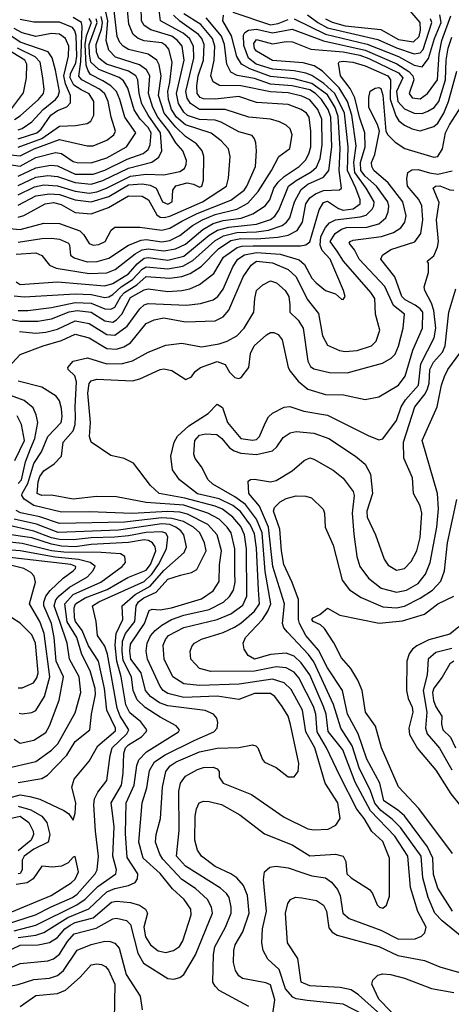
# Model space of a CAD drawing. Extents: x 501367 to 657802, y 482273 to 547541.
# Tile 127 of 256: x 542143 to 544333, y 519193 to 524190. Entities that reach past the tile are written whole.
import ezdxf

# ---------------------------------------------------------------- set-up
doc = ezdxf.new("R2010")
doc.units = 0

msp = doc.modelspace()

# ---------------------------------------------------------------- linework, layer by layer
at = {"layer": '0CON20XD'}
for points in [[(542055, 523133.3), (542145, 523125.5), (542265, 523156.5), (542345, 523155.7), (542447.9, 523117.9), (542468.2, 523098.2), (542495, 523054.7), (542515, 523045.8), (542545, 523049.5), (542577.5, 523065), (542607.5, 523122.5), (542625, 523136.7), (542753.3, 523136.7), (542865, 523121.8), (542905, 523132.8), (542965, 523167.8), (543043, 523207), (543215, 523273.8), (543281.5, 523325), (543296, 523345), (543339.2, 523445), (543344.2, 523525), (543340.4, 523565), (543335, 523586.2), (543322.2, 523602.2), (543255, 523621.6), (543165, 523670.6), (543135, 523679.3), (543055, 523683.2), (542995, 523704.6), (542975, 523720), (542948.5, 523765), (542938.9, 523815), (542977.8, 523985), (542966.8, 524055), (542944.5, 524084.5), (542915, 524106.5), (542808.8, 524138.8), (542775, 524159.8), (542760.8, 524185), (542759.5, 524255)], [(542135, 523187.3), (542163.3, 523196.7), (542272.2, 523255), (542315, 523261.6), (542352.8, 523252.8), (542425, 523211.7), (542505, 523204.1), (542593.9, 523236.1), (542695, 523296.1), (542765, 523294.5), (542796.3, 523276.3), (542839.5, 523199.5), (542855, 523188.5), (542876.2, 523186.2), (542905, 523192.3), (543070.9, 523265), (543191.8, 523345), (543203.1, 523385), (543211.3, 523495), (543203.1, 523535), (543164.7, 523575), (543115, 523613.8), (542985, 523656.4), (542938, 523695), (542912.5, 523735), (542897.2, 523785), (542894.4, 523825), (542905, 523873.5), (542917.3, 523975), (542900.2, 524040.2), (542885, 524059.8), (542865, 524072.6), (542775, 524082.2), (542743.9, 524095), (542719.2, 524115), (542697.1, 524167.1), (542685.9, 524275)], [(542135, 523061.4), (542255, 523079.8), (542305, 523081.6), (542345, 523075.7), (542390, 523055), (542395.8, 523045), (542400, 522995), (542418.7, 522981.3), (542485, 522961.6), (542536.8, 522963.2), (542595, 522980.4), (542695, 523046.3), (542759.1, 523070.9), (542785, 523074.6), (542865, 523062.4), (542905, 523068.8), (542955.7, 523094.3), (543019.8, 523145), (543070.5, 523175), (543135, 523201.1), (543245, 523228.3), (543301.3, 523258.7), (543352.7, 523317.3), (543421.4, 523425), (543457.1, 523495), (543513.9, 523536.1), (543525.3, 523605), (543515, 523636.4), (543494.8, 523654.8), (543462, 523672), (543415, 523684.8), (543306, 523695), (543184.9, 523734.9), (543055, 523733.8), (543010.2, 523765), (542992.1, 523792.1), (542985.4, 523825), (543027.3, 523995), (543025.1, 524055), (543005.2, 524095), (542972, 524122), (542856.9, 524185), (542847.5, 524265)], [(542135, 523249), (542225, 523295.4), (542293.6, 523306.4), (542345, 523302.3), (542425, 523276.6), (542505, 523265.8), (542595, 523292.9), (542695, 523352.7), (542765, 523357.3), (542805, 523350.9), (542835.4, 523335.4), (542867.9, 523265), (542895, 523254), (542916.7, 523265), (542920, 523325), (542935, 523346), (542992.2, 523362.2), (543025.2, 523355.2), (543055, 523340), (543067.7, 523345), (543075.9, 523375), (543076.5, 523495), (543068, 523525), (543040.5, 523560.5), (542985, 523596.7), (542935, 523644.1), (542876, 523715), (542847.3, 523805), (542860.8, 523905), (542851, 523961), (542838.9, 523985), (542794.4, 524014.4), (542695, 524039.3), (542668.2, 524055), (542650.6, 524075), (542638.4, 524105), (542620.5, 524250.5)], [(543695, 524194.9), (543728, 524178), (543795, 524159.5), (543975, 524140.6), (544065, 524090.1), (544141.7, 524078.3), (544169, 524105), (544176.1, 524136.1), (544174, 524175), (544124.9, 524234.9)], [(542055, 523460.7), (542145, 523446.9), (542225, 523490.4), (542325, 523516.8), (542355, 523511), (542415, 523471.1), (542435, 523465.7), (542505, 523464.1), (542585, 523489.7), (542684.7, 523545), (542732.7, 523615), (542675.9, 523695), (542651.5, 523785), (542634.2, 523825), (542604.7, 523854.7), (542565, 523879.9), (542502.6, 523912.6), (542489.8, 523929.8), (542479.9, 523959.9), (542474.6, 524065), (542481.5, 524108.5), (542507.3, 524175), (542496.3, 524196.3)], [(542065, 523507.6), (542145, 523498.4), (542216.7, 523535), (542345, 523581.2), (542485, 523550), (542515, 523550.5), (542585, 523578.2), (542620, 523605), (542628.9, 523625), (542606.7, 523695), (542592.3, 523775), (542575, 523813.2), (542547.6, 523837.6), (542458.3, 523885), (542442.8, 523902.8), (542454, 523976), (542459.8, 524155), (542455.9, 524175.9), (542415, 524200.5)], [(542065.2, 522674.8), (542145, 522660.4), (542235, 522659.4), (542305, 522671.1), (542393.5, 522706.5), (542435, 522714), (542505, 522705.8), (542575, 522662), (542615, 522655.5), (542635, 522666.2), (542661.8, 522695), (542705, 522780.7), (542775, 522818.2), (542795, 522823.8), (542895, 522810.8), (542965.2, 522814.8), (543005.5, 522824.5), (543055, 522846.4), (543128, 522902), (543176.3, 522985), (543246.3, 523033.7), (543269.6, 523040.4), (543327, 523043), (543568.5, 523041.5), (543595, 523047), (543615, 523061.8), (543662, 523225), (543685, 523263), (543705, 523268.4), (543761, 523231), (543785, 523223.8), (543835, 523230.6), (543870.6, 523255), (543870.3, 523275), (543847.9, 523335), (543806.6, 523425), (543810.3, 523545), (543791.2, 523715), (543742.5, 523815), (543686.9, 523866.9), (543625, 523906.7), (543595, 523919), (543535, 523931.2), (543425, 523938.2), (543342.6, 523965), (543304.6, 523995), (543279.6, 524059.6), (543278.6, 524111.4), (543285.4, 524124.6), (543303.1, 524136.9), (543345, 524141.8), (543425, 524123.5), (543525, 524142.5), (543685, 524082.3), (543895, 524035.7), (544056.6, 523966.6), (544116.5, 523926.5), (544137.7, 523905), (544143.1, 523885), (544118.2, 523815), (544135, 523793.5), (544175, 523787.6), (544212.5, 523815), (544262.9, 523885), (544271.4, 524015), (544285.1, 524085), (544330.9, 524209.1)], [(542115, 522788.9), (542165, 522783.1), (542425, 522798.7), (542505, 522796.1), (542575, 522779.9), (542595, 522783.9), (542615, 522794.8), (542658.5, 522835), (542715, 522870.6), (542765, 522923.4), (542785, 522935.8), (542895, 522925.8), (542971.4, 522938.6), (543022.3, 522967.7), (543132.3, 523067.7), (543176.4, 523093.6), (543245, 523109.9), (543345, 523113.2), (543405, 523121.9), (543474.7, 523145.3), (543497.2, 523162.8), (543513.3, 523185), (543536.7, 523265), (543571.2, 523328.8), (543605, 523355.1), (543685, 523391.2), (543711.4, 523425), (543726, 523544), (543722.1, 523695), (543708.9, 523735), (543674.6, 523785), (543644, 523815), (543615, 523833.3), (543525, 523854.7), (543415, 523862), (543335, 523891.5), (543247.1, 523907.1), (543214.4, 523924.4), (543193.6, 523963.6), (543182.4, 524065), (543166.8, 524106.8), (543089.5, 524199.5)], [(542125, 522859.6), (542145, 522846.5), (542335, 522859.1), (542575, 522840), (542615, 522851.5), (542695, 522900.4), (542738.7, 522951.3), (542775, 522980), (542795, 522982.8), (542895, 522969.8), (542975, 522990.3), (543104.4, 523095.6), (543147.4, 523122.6), (543203.4, 523136.6), (543345, 523152.1), (543415, 523176.2), (543437.2, 523192.8), (543457.4, 523222.6), (543506.7, 523345), (543545, 523374.3), (543622.4, 523417.6), (543648.1, 523441.9), (543668.1, 523485), (543677.1, 523555), (543676, 523685), (543656.3, 523735), (543615, 523783.9), (543575, 523802.7), (543505, 523819.2), (543415, 523823.3), (543265, 523853.9), (543156.2, 523856.2), (543124.6, 523874.6), (543113.4, 523905), (543129.6, 523985), (543133.6, 524055), (543122, 524095), (543061.4, 524165), (542975, 524219.8)], [(542125, 522999.2), (542225, 523007.3), (542255, 522993.2), (542294.9, 522944.9), (542328.4, 522928.4), (542495, 522901.2), (542584.9, 522905.1), (542627.9, 522922.1), (542728.2, 523001.8), (542765, 523022.5), (542795, 523027.3), (542875, 523016.3), (542933.5, 523026.5), (542985, 523051.5), (543072.1, 523125), (543125, 523156), (543175, 523170.9), (543266.8, 523183.2), (543326.1, 523203.9), (543388.6, 523245), (543412, 523275), (543432.8, 523335), (543454.1, 523365.9), (543485.3, 523394.7), (543561.2, 523445), (543592.3, 523477.7), (543610.2, 523509.8), (543620.5, 523545), (543620.5, 523625), (543612.3, 523695), (543597.8, 523715), (543570.8, 523735), (543505, 523760), (543345, 523770.6), (543255, 523800.5), (543135, 523786.2), (543075, 523788.1), (543058.2, 523795), (543043.7, 523815), (543042.1, 523855), (543048.8, 523905), (543076.2, 523985), (543078.6, 524065), (543066.9, 524095), (543050.3, 524115), (542955, 524182.2), (542922.8, 524212.8)], [(542135, 522713.5), (542185, 522713.9), (542305, 522730), (542425, 522755.5), (542505, 522750.9), (542575, 522721.7), (542605, 522720), (542625, 522731), (542656.5, 522785), (542675, 522805.3), (542737.3, 522845), (542785, 522886.2), (542905, 522878), (542965, 522886.7), (543007.5, 522902.4), (543063.4, 522936.6), (543152.5, 523027.5), (543215, 523069.7), (543265, 523080.3), (543345, 523077.9), (543453.5, 523086.5), (543505, 523096.4), (543550.1, 523119.9), (543577.2, 523162.8), (543594.8, 523255), (543615, 523286), (543643.9, 523306.1), (543685, 523322.5), (543765, 523327.3), (543776.2, 523335), (543764.1, 523424.1), (543769.1, 523535), (543758.8, 523698.8), (543742.8, 523745), (543705, 523809), (543625, 523865.9), (543535, 523889.7), (543415, 523902), (543310, 523940), (543267.8, 523965), (543244.1, 524004.1), (543217.4, 524107.4), (543174.3, 524185), (543177.5, 524212.5)], [(542135, 523348.9), (542225, 523391.5), (542285, 523399.8), (542335, 523394.4), (542425, 523363), (542505, 523354.6), (542565, 523373.9), (542695, 523436.1), (542813.8, 523466.2), (542848.3, 523491.7), (542864.4, 523525), (542857.2, 523615), (542795.1, 523705), (542763.4, 523763.4), (542748.5, 523815), (542742.3, 523885), (542733, 523905), (542695, 523929.4), (542583.8, 523965), (542544.2, 523995), (542533.3, 524025), (542530.3, 524065), (542557.7, 524142.3), (542562.8, 524175), (542555.8, 524205.8)], [(542135, 523396.3), (542225, 523438.4), (542301.5, 523451.5), (542335, 523447.7), (542425, 523405.8), (542515, 523406.4), (542575, 523426.5), (542688.1, 523481.9), (542769.1, 523510.9), (542795, 523530.7), (542805.5, 523555), (542810.8, 523615), (542795, 523643.3), (542754.4, 523684.4), (542723, 523733), (542691.8, 523841.8), (542669.9, 523879.9), (542646.9, 523896.9), (542545, 523937.9), (542504.7, 523974.7), (542496.9, 524015), (542496.3, 524065), (542536.8, 524175), (542531.6, 524195)], [(542135, 523543.8), (542255, 523587.8), (542345, 523650), (542426.7, 523653.3), (542485, 523664), (542504.4, 523675.6), (542519.2, 523705), (542519.2, 523775), (542495, 523813.8), (542454.9, 523834.9), (542417.8, 523857.8), (542398.5, 523895), (542400.8, 523915), (542428.7, 523971.3), (542433.4, 524005), (542429.6, 524109.6), (542423.5, 524133.5), (542410.7, 524150.7), (542345, 524178.2), (542215, 524177.7), (542145, 524191.5)], [(542583.3, 523335), (542705, 523396.1), (542785, 523405.6), (542875, 523402.1), (542955, 523420), (542979.7, 523435), (542988.4, 523455), (542988.7, 523475), (542970.6, 523525), (542935, 523565.8), (542900.1, 523625), (542844.1, 523695), (542818.4, 523745), (542796.9, 523815), (542802.5, 523905), (542785.8, 523935.8), (542750.5, 523960.5), (542629.5, 523999.5), (542595.1, 524035.1), (542581.7, 524085), (542590.8, 524185), (542579.6, 524229.6)], [(543225, 524227.5), (543415, 524164.3), (543455, 524170.7), (543505, 524191.3)], [(543535, 524193.8), (543695, 524117.2), (543905.9, 524065.9), (544065, 524003.9), (544145, 523959.6), (544185, 523950.4), (544216.9, 523993.1), (544247.9, 524095), (544280.9, 524175), (544274.5, 524214.5)], [(543603.8, 524215), (543655.8, 524175), (543705, 524148.3), (543960.2, 524090.2), (544055, 524047.3), (544145, 524016.2), (544175, 524021.4), (544190.4, 524039.6), (544234.6, 524175), (544227, 524195)], [(542135, 523631.1), (542155, 523638.3), (542205, 523671.1), (542262.3, 523735), (542325.1, 523784.9), (542338.1, 523801.9), (542344.6, 523825), (542324.2, 523934.2), (542307.1, 523997.1), (542287, 524027), (542145, 524076.2), (542061.9, 524131.9)], [(542135, 523585.5), (542229.6, 523615), (542252.8, 523635), (542301, 523705), (542335, 523728.8), (542382.6, 523747.4), (542401.4, 523768.6), (542400.6, 523805), (542374.8, 523864.8), (542366.2, 523905), (542390.6, 524005), (542392.5, 524055), (542374.7, 524095), (542345, 524116.2), (542305, 524119.3), (542224.8, 524105.2), (542155, 524123.6), (542115.7, 524145.7)], [(542142.5, 522607.5), (542225, 522599.1), (542275.9, 522604.1), (542335, 522618.9), (542425, 522661), (542495, 522648.6), (542585, 522593.1), (542625, 522588.1), (542688.1, 522635), (542753, 522723), (542775, 522743.1), (542795, 522749.4), (542989.2, 522740.8), (543060.5, 522749.5), (543125, 522768.6), (543147.6, 522785), (543175, 522821.8), (543225.1, 522934.9), (543249.3, 522975), (543284.2, 522995.8), (543345, 523009.1), (543465, 522999.2), (543561.1, 522971.1), (543588.1, 522948.1), (543625, 522878.9), (543647.5, 522855), (543695, 522816.4), (543745, 522798.8), (543775, 522771.2), (543785, 522770), (543793.8, 522785), (543785.6, 522815), (543718.7, 522975), (543678.4, 523018.4), (543667, 523045), (543671.1, 523088.9), (543694.3, 523135.7), (543715, 523159), (543745.4, 523174.6), (543870.7, 523189.3), (543901.5, 523198.5), (543931.5, 523228.5), (543940.4, 523245), (543941.4, 523265), (543901.5, 523335), (543843, 523415), (543838.1, 523465), (543850.5, 523550.5), (543828.5, 523705), (543805.4, 523775.4), (543763.8, 523843.8), (543678.5, 523928.5), (543636.5, 523956.5), (543581.1, 523971.1), (543425, 523982.4), (543345, 524029.7), (543335, 524043.3), (543331.4, 524068.6), (543345, 524089.7), (543425, 524067.4), (543495, 524078.6), (543526.9, 524076.9), (543620.4, 524040.4), (543785, 524027.3), (543869.3, 524009.3), (543915, 523993.2), (544065, 523920.4), (544087.3, 523895), (544055.1, 523825), (544061.7, 523775), (544095, 523737.7), (544145, 523714.8), (544185, 523713.7), (544214.3, 523725.7), (544245.6, 523744.4), (544269.3, 523775), (544303, 523885), (544306.6, 523985), (544317.4, 524045), (544335, 524100.7)], [(542101.7, 523738.3), (542161.6, 523818.4), (542178.3, 523895), (542179.4, 523965), (542168.4, 523985), (542055, 524053.8)], [(542116.1, 523683.9), (542145, 523701.9), (542238.3, 523785), (542263.3, 523815), (542267.7, 523835), (542260.5, 523895), (542246.8, 523975), (542222.3, 524002.3), (542131.7, 524045)], [(542084.4, 522425), (542145, 522490.9), (542261.9, 522535), (542355, 522562.4), (542425, 522593.5), (542495, 522575.7), (542585, 522521.9), (542635, 522518.1), (542671, 522529), (542705, 522549.5), (542785, 522647.8), (542825, 522667.1), (542875, 522676.4), (542985, 522656.9), (543135, 522661.8), (543175, 522681.5), (543204.8, 522715.2), (543276.9, 522885), (543317.6, 522945), (543345.2, 522964.8), (543425, 522956.2), (543505, 522922.2), (543545, 522885.3), (543601.2, 522771.2), (543658.5, 522698.5), (543679.2, 522585), (543705, 522538.8), (543765, 522510.9), (543795, 522505.9), (543855, 522511.4), (543927.1, 522535), (543951.9, 522558.1), (543970.7, 522615), (543948.7, 522695), (543945.3, 522775), (543925.3, 522805), (543785.5, 522965), (543753.5, 523015), (543717.6, 523065), (543743.9, 523105), (543775, 523126.1), (543800.6, 523135), (543905, 523136.5), (543965.4, 523154.6), (544001.2, 523185), (544013, 523215), (544015.9, 523244.1), (544010.7, 523265), (543953.6, 523345), (543895, 523395.9), (543874.5, 523425), (543871.9, 523465), (543895.1, 523545), (543894.3, 523615), (543866.6, 523695), (543843.6, 523793.6), (543820.5, 523840.5), (543771.2, 523905), (543761.1, 523968.9), (543764.5, 523975.5), (543785, 523980.4), (543832.9, 523975), (543895, 523955.1), (544011.2, 523905), (544023.5, 523885), (544023, 523787), (544051.4, 523701.4), (544067, 523677), (544094.9, 523654.9), (544135, 523636.1), (544175, 523626.2), (544245, 523648.1), (544265, 523665.2), (544294.9, 523715.1), (544319.3, 523775), (544360.5, 523929.5)], [(542095, 519378.1), (542145, 519399.7), (542285, 519413.2), (542315, 519422.7), (542345, 519447.5), (542385, 519511.1), (542419.5, 519550.5), (542530.5, 519579.5), (542615, 519626.4), (542635, 519630), (542685, 519618.5), (542705, 519597.3), (542742.3, 519452.3), (542770.8, 519400.8), (542895, 519323.5), (542925, 519320.8), (542955, 519328), (542975, 519343.8), (543035.5, 519444.5), (543121.2, 519655), (543116.4, 519686.4), (543096.6, 519725), (543035, 519780.2), (542965, 519825.6), (542869.7, 519929.7), (542853.8, 519955), (542832.3, 520015), (542834.8, 520055), (542858, 520135), (542867.3, 520295), (542884.2, 520375), (542906.6, 520403.4), (542936.3, 520423.7), (543055, 520474.2), (543145, 520492.2), (543255, 520495.6), (543325, 520508.9), (543341.2, 520505), (543350.6, 520495), (543374.4, 520434.4), (543385, 520422), (543443.8, 520395), (543505, 520346.7), (543535, 520346.7), (543556, 520375), (543558.9, 520415), (543516.9, 520613.1), (543504.7, 520655), (543475.3, 520705), (543436.9, 520755), (543415, 520769.3), (543335, 520770.2), (543255, 520740.5), (543145, 520757), (542975, 520749.7), (542895, 520769.5), (542870.6, 520785), (542855.7, 520805.7), (542791.5, 520945), (542785.2, 520985), (542790.4, 521025), (542807.4, 521062.6), (542830.8, 521089.1), (542865, 521117.8), (542914, 521146), (542975, 521167.5), (543105, 521197.3), (543177, 521233), (543208.3, 521261.7), (543228.5, 521295), (543237, 521335), (543234.5, 521384.5), (543234.2, 521505), (543215.9, 521585), (543195.1, 521615.1), (543155, 521654.4), (543097.3, 521685), (542975, 521725.6), (542785, 521739.8), (542635, 521768.1), (542535, 521770.7), (542415, 521755.9), (542305, 521776.5), (542255, 521774.5), (542231.2, 521785), (542236.2, 521845), (542245, 521871.8), (542265, 521899.7), (542317.1, 521935), (542354.5, 521975), (542363.1, 522045), (542415, 522103.5), (542425.2, 522135), (542427, 522175), (542424.1, 522225), (542431.9, 522351.9), (542422, 522382), (542389.4, 522415), (542386.9, 522425), (542415, 522457.1), (542487, 522473), (542585, 522444), (542665, 522445.2), (542715, 522458), (542795, 522502.4), (542885, 522538.8), (542965, 522547.5), (543065, 522528.9), (543155, 522544.8), (543195, 522558.1), (543245, 522584.7), (543282, 522625), (543330.4, 522705), (543335.4, 522775), (543345, 522816), (543376, 522845), (543415, 522864.5), (543445.8, 522855), (543490.5, 522815), (543508, 522785), (543513.1, 522743.1), (543513.5, 522705), (543556.1, 522665), (543581.9, 522625), (543605, 522456.2), (543619.1, 522429.1), (543635, 522417.7), (543715, 522399.1), (543805, 522398.2), (543983.2, 522446.8), (544028.1, 522471.9), (544047.6, 522492.4), (544065, 522532.9), (544088.2, 522625), (544094.6, 522695), (544039.9, 522739.9), (543996.1, 522836.1), (543865.8, 522975), (543842.1, 523022.1), (543814.6, 523055), (543820, 523065), (543835, 523070.5), (543979.5, 523090.5), (544039.5, 523110.5), (544077, 523133), (544097.8, 523162.2), (544103.3, 523195), (544086.5, 523265), (544012, 523362), (543940.3, 523425), (543929.2, 523445), (543928.4, 523465), (543944.9, 523505.1), (543967.9, 523625), (543958, 523658), (543914.6, 523745), (543914.6, 523795.4), (543922, 523828), (543946.8, 523843.2), (543965, 523846.2), (543975, 523840.4), (543986.2, 523806.2), (544000.3, 523625), (544011.5, 523605), (544047.8, 523567.8), (544096.8, 523536.8), (544245, 523492.9), (544265, 523495.4), (544288.9, 523535), (544303.5, 523615), (544324.1, 523655.9), (544415, 523798.5)], [(543305, 519181.2), (543155, 519263.4), (543134.1, 519284.1), (543123.5, 519305), (543125.7, 519445), (543132.7, 519485), (543187.1, 519585), (543216.6, 519655), (543216.5, 519686.5), (543205.2, 519735.2), (543193.1, 519755), (543162.2, 519782.2), (542985, 519893.4), (542938.8, 519945), (542952.1, 520075), (542950.2, 520275), (542958.4, 520315), (542985, 520350), (543045.8, 520385), (543075, 520394.6), (543125, 520396.2), (543145, 520388.5), (543154.5, 520375), (543155.6, 520345), (543176, 520315), (543318.3, 520258.3), (543485, 520143.3), (543605, 520083.6), (543635, 520077.5), (543708.7, 520081.3), (543747.7, 520102.3), (543768.7, 520135), (543757.5, 520215), (543693, 520315), (543640.6, 520495), (543595.1, 520575.1), (543577.7, 520685), (543520.4, 520790.4), (543484.3, 520824.3), (543425, 520843.3), (543256.9, 520816.9), (543055, 520811.1), (542975, 520818.8), (542920.5, 520855), (542876.4, 520945), (542871, 521015), (542882.3, 521045), (542898.8, 521065), (542975, 521104.8), (543144.9, 521145.1), (543215, 521174.5), (543275, 521218.1), (543295.2, 521265), (543293.1, 521505), (543282.9, 521575), (543265, 521617.1), (543224.4, 521665), (543172.7, 521705), (543135, 521720.7), (542981.7, 521761.7), (542851.2, 521785), (542806.6, 521826.6), (542719.6, 521939.6), (542672.4, 521962.4), (542605, 521977.5), (542506.4, 522045), (542496.6, 522075), (542501.7, 522145), (542489.2, 522295), (542495, 522343.3), (542505, 522356.9), (542535, 522365.7), (542715, 522357.9), (542752.1, 522367.9), (542855, 522414.5), (542875, 522417.7), (542915, 522410), (542985.9, 522364.1), (543015, 522376.7), (543033.8, 522405), (543060, 522425), (543144.8, 522454.8), (543185, 522440.7), (543208.3, 522401.7), (543235, 522373.6), (543255, 522368.8), (543266, 522374), (543306, 522425), (543314, 522495), (543331.8, 522535), (543395, 522590), (543415, 522602), (543432.7, 522602.7), (543455, 522592.5), (543475, 522565.8), (543505.8, 522425), (543515, 522405.5), (543555.6, 522355.6), (543605.2, 522315.2), (543695, 522288.1), (543785.9, 522285.9), (543895, 522262.5), (543965, 522276.5), (544065, 522334.7), (544098.5, 522381.5), (544137.1, 522512.9), (544185.9, 522625), (544188.5, 522705), (544175, 522722.9), (544148.8, 522741.2), (544098.6, 522768.6), (544081.1, 522785), (544045.5, 522885.5), (543975.3, 522975), (543983.3, 522995), (544026.3, 523023.7), (544147.2, 523062.8), (544178.8, 523105), (544189.1, 523175), (544182.7, 523245), (544167.5, 523277.5), (544111.1, 523345), (544106.9, 523383.1), (544113.1, 523415), (544132.1, 523427.9), (544165, 523430.3), (544222.3, 523412.3), (544265, 523406.2), (544337, 523423)], [(542135, 523301.1), (542217.9, 523342.1), (542265, 523351.5), (542335, 523347.4), (542425, 523319.8), (542495, 523309.8), (542535, 523316.8), (542583.3, 523335)], [(543427.3, 519145), (543436.7, 519215), (543415, 519291.1), (543391.7, 519301.7), (543274, 519324), (543255, 519336.7), (543237.2, 519365), (543228.4, 519405), (543228.7, 519465), (543236.5, 519495), (543275, 519560.6), (543306.5, 519655), (543298, 519745), (543278.1, 519795), (543245, 519833.9), (543215, 519854.7), (543135, 519892.5), (543064.6, 519945), (543044.8, 519974.8), (543031.7, 520025), (543033, 520147), (543039.5, 520185), (543054, 520215), (543075, 520224), (543105, 520222), (543166.5, 520206.5), (543260.6, 520155), (543385, 520058.5), (543525, 520001.3), (543615, 519945.9), (543745, 519955.4), (543784, 519945), (543798.3, 519918.3), (543803.1, 519855), (543825, 519833.8), (543917.1, 519775), (543932.2, 519755), (543957, 519697), (543968.8, 519685), (543985, 519680), (544003.8, 519696.2), (544018.5, 519741.5), (544018.7, 519935), (543985, 520018.8), (543929.8, 520069.8), (543891, 520135), (543853.1, 520183.1), (543767.2, 520352.8), (543699.3, 520495), (543652.7, 520575), (543644.9, 520664.9), (543633, 520705), (543559, 520849), (543535, 520878.3), (543495, 520900.2), (543445, 520906.1), (543334.2, 520884.2), (543112.1, 520882.1), (543055, 520896.4), (543011.1, 520945), (543008.1, 520985), (543018, 521012), (543030, 521025), (543065, 521046), (543175, 521079.2), (543233, 521107), (543265, 521127.4), (543335, 521188.4), (543358.9, 521225), (543353.9, 521296.1), (543345, 521507.5), (543335, 521580), (543314.6, 521625), (543263.6, 521693.6), (543224.5, 521724.5), (543155, 521757.9), (543045, 521783.6), (542954.6, 521855), (542918.7, 521905), (542910, 521975), (542926.8, 522045), (542944.3, 522075.7), (543000.6, 522129.4), (543099.4, 522190.6), (543145, 522239.4), (543172.2, 522222.2), (543197.5, 522145), (543265, 522064.7), (543325, 522055.9), (543345, 522059.7), (543358.9, 522075), (543390, 522145), (543405.9, 522174.1), (543425, 522192.2), (543485, 522223.3), (543513.2, 522226.8), (543585, 522203.1), (543705, 522183.5), (543910.4, 522080.4), (543965, 522058.2), (543985, 522062.5), (544054.7, 522155), (544079.2, 522225), (544099.8, 522260.2), (544166.8, 522335), (544177.4, 522442.6), (544246, 522575), (544254.5, 522625), (544243.9, 522713.9), (544231.5, 522751.5), (544197.8, 522815), (544194.4, 522835), (544217, 522907), (544217.5, 522955), (544210, 522965), (544245, 522992), (544262.8, 523035), (544268.4, 523065), (544258.4, 523175), (544271.5, 523261.5), (544240, 523335), (544252.9, 523345), (544275, 523346), (544325, 523326.5), (544345, 523325.4)], [(543885, 519140.2), (543785, 519193.6), (543601.4, 519211.4), (543545, 519220), (543528.4, 519228.4), (543491.6, 519271.6), (543459.4, 519369.4), (543402.2, 519422.2), (543378.6, 519465), (543371.9, 519505), (543375.7, 519575), (543394.8, 519665), (543380, 519825), (543385.3, 519864.7), (543412, 519888), (543445, 519893.3), (543505, 519885.3), (543575, 519861.1), (543625, 519844.8), (543695, 519834.8), (543725, 519812.6), (543755.4, 519775.4), (543769.6, 519745), (543782.5, 519655), (543815, 519628), (543975, 519569.4), (544065, 519523.8), (544150, 519525), (544182.3, 519537.7), (544198.4, 519555), (544204.8, 519585), (544163.8, 519663.8), (544125.7, 519785), (544112.7, 519945), (544045.7, 520045.7), (543923.6, 520175), (543845, 520320.3), (543782.5, 520485), (543707.9, 520577.9), (543697.5, 520665), (543684.7, 520704.7), (543615.7, 520865), (543571.6, 520925), (543535, 520959.1), (543495, 520974.8), (543415, 520968.4), (543335, 520945.2), (543302.3, 520962.3), (543281.3, 520995), (543276.6, 521025), (543288.2, 521055), (543375.1, 521144.9), (543402.4, 521187.6), (543416.5, 521225), (543389.2, 521389.2), (543373.1, 521585), (543345, 521654.8), (543288.6, 521728.6), (543235, 521769), (543122.7, 521832.7), (543099.3, 521855), (543065, 521920), (543033.7, 521963.7), (543027.2, 521985), (543031.7, 522055), (543055, 522082), (543085, 522087.8), (543143.9, 522083.9), (543168.8, 522065), (543207.5, 522017.5), (543231.2, 522001.2), (543265, 521989.8), (543345, 521983.5), (543425, 522001.8), (543447.8, 522022.2), (543479.8, 522070.2), (543515, 522092.4), (543545, 522099.3), (543635, 522092), (543711.1, 522065), (543846.5, 521975), (543895, 521934.5), (543923, 521883), (543933.3, 521785), (543903.9, 521695), (543906.3, 521665), (543948.7, 521575), (543992, 521452), (544011.8, 521421.8), (544055, 521395.3), (544095, 521405.3), (544129.7, 521440.3), (544157.3, 521495), (544175, 521562), (544183.3, 521685), (544175, 521721.9), (544141.8, 521785), (544136.6, 521865), (544091.8, 521965), (544090.2, 522045), (544148.5, 522225), (544199.6, 522290.4), (544212.8, 522317.2), (544220, 522345), (544223.6, 522415), (544241.7, 522451.7), (544287.7, 522502.3), (544301.1, 522535), (544320.8, 522705), (544355, 522824)], [(544415, 519512.2), (544285.7, 519615.7), (544248.7, 519655), (544215.2, 519735), (544188.7, 519835), (544180.1, 519945), (544075, 520090.6), (544032.5, 520132.5), (543975, 520175.7), (543944.2, 520214.2), (543921.4, 520281.4), (543867.7, 520387.7), (543829.1, 520505), (543771.6, 520595), (543734.6, 520715), (543635, 520931.1), (543608.4, 520968.4), (543502.1, 521082.1), (543483.9, 521103.9), (543476, 521126), (543487, 521225), (543427.8, 521415), (543404.7, 521615), (543360.5, 521720.5), (543306.2, 521785), (543301.4, 521848.6), (543313.2, 521856.8), (543335, 521858.5), (543415, 521844.7), (543445, 521851.4), (543525, 521900.5), (543586.7, 521953.3), (543615, 521965.5), (543635, 521959.5), (543733.6, 521903.6), (543785, 521863.5), (543835.4, 521795), (543840.4, 521775), (543829.8, 521685), (543838.1, 521578.1), (543854.1, 521465), (543869.4, 521415), (543912.9, 521355), (543976.7, 521305), (544055, 521284.3), (544105, 521294.8), (544165, 521328.9), (544201.4, 521375), (544226.4, 521435), (544258.8, 521615), (544267.2, 521707.2), (544262.1, 521785), (544184.7, 522055), (544260.8, 522225), (544283.1, 522335), (544299.1, 522379.1), (544314.6, 522415), (544380.8, 522505)], [(542067.3, 519455), (542145, 519492.3), (542236, 519494), (542295, 519505.9), (542335, 519532.3), (542372.8, 519575), (542399, 519595), (542425, 519607.7), (542515, 519631.4), (542609.6, 519710.4), (542635, 519716.2), (542705, 519709.6), (542750.5, 519695), (542782, 519675), (542791.6, 519655), (542773, 519585), (542781.6, 519535), (542806, 519495), (542845, 519463.7), (542885, 519455.8), (542922.9, 519465), (542954, 519486), (542970.9, 519515), (543013.8, 519646.2), (543011.2, 519675), (542977.3, 519725), (542918.1, 519778.1), (542855, 519855.8), (542769, 519935), (542747.6, 520015), (542764.4, 520215), (542788.5, 520291.5), (542800.8, 520379.2), (542826.6, 520423.4), (542881.9, 520458.1), (543027.8, 520532.2), (543127.3, 520575), (543144.5, 520595), (543147.6, 520622.4), (543142.5, 520645), (543125.7, 520665), (543083.7, 520683.7), (542895, 520707), (542852.7, 520722.7), (542806.7, 520755), (542781.5, 520785), (542759.9, 520875), (542706.9, 520945), (542701.4, 520985), (542705, 521021.1), (542776.6, 521125), (542799.1, 521190.9), (542815, 521197.8), (542855, 521194.8), (542912.9, 521205), (543065, 521251.2), (543125, 521291.8), (543155, 521339.2), (543157, 521423), (543167.7, 521495), (543145.2, 521575), (543097.4, 521627.4), (542995, 521680.3), (542955, 521690.3), (542895, 521693.8), (542713.6, 521683.6), (542498, 521692), (542355, 521689.8), (542214.9, 521724.9), (542165.8, 521755.8), (542153.3, 521775), (542154.8, 521785), (542184.3, 521835.7), (542215, 521936.8), (542253.1, 521996.9), (542285.1, 522074.9), (542354.2, 522145.8), (542358.8, 522175), (542355, 522216), (542344.8, 522254.8), (542328.8, 522278.8), (542255, 522324.2), (542135, 522354.6)], [(542135, 521835.2), (542152.6, 521855), (542173.3, 521946.7), (542198.6, 522011.4), (542220, 522065), (542234.7, 522145), (542226.8, 522185), (542210.7, 522220.7), (542165, 522258), (542065, 522295.2)], [(542117.9, 521952.1), (542166.6, 522055), (542153, 522135), (542129.4, 522179.4)], [(544338.6, 519665), (544265, 519782.9), (544242, 519852), (544239.1, 519935), (544212.2, 519992.2), (544095, 520149.6), (544059.9, 520179.9), (543990.5, 520225), (543970.2, 520315), (543905, 520437.1), (543860.2, 520565), (543805.9, 520665), (543780.9, 520785), (543705, 520900.9), (543659.8, 520989.8), (543594.9, 521064.9), (543562.4, 521125), (543557, 521145), (543557.8, 521247.8), (543526.2, 521333.8), (543483.9, 521425), (543471, 521495), (543463.4, 521605), (543430.7, 521695), (543435.9, 521715), (543465, 521743.3), (543495, 521760), (543545, 521772.7), (543595, 521770.9), (543623, 521763), (543681.9, 521705), (543688.9, 521685), (543693.5, 521615), (543732.9, 521522.9), (543779.3, 521345), (543816.8, 521296.8), (543875, 521257.5), (543985, 521209.3), (544055, 521205.2), (544095, 521212.8), (544175, 521253.3), (544237.4, 521295), (544279.1, 521340.9), (544298, 521392), (544313.8, 521535), (544361.7, 521755)], [(542135, 519532.2), (542225, 519543.9), (542265, 519557.1), (542387.2, 519632.8), (542493.5, 519676.5), (542585, 519763.3), (542625, 519780), (542694.8, 519795.2), (542728.5, 519811.5), (542740.9, 519829.1), (542742.2, 519855), (542687.7, 519937.7), (542680.1, 520059.9), (542682.6, 520215), (542723.8, 520305), (542737.5, 520405), (542746.7, 520433.3), (542786.2, 520473.8), (542948.8, 520575), (542954.5, 520585), (542936.1, 520606.1), (542855, 520649.6), (542779.5, 520699.5), (542738.2, 520738.2), (542718.2, 520785), (542710.6, 520855), (542668.4, 520938.4), (542662.3, 520985), (542665.1, 521035), (542680.2, 521075), (542727.8, 521135), (542733.8, 521215), (542746, 521235), (542773.5, 521256.5), (542836, 521284), (542895, 521349.8), (542958.8, 521371.2), (543015.3, 521384.7), (543041.2, 521398.8), (543089, 521495), (543081.2, 521535), (543057.3, 521585), (543024.3, 521615), (542973.5, 521643.5), (542915, 521659.1), (542865, 521661.7), (542675, 521639.6), (542345, 521632.2), (542245, 521666.7), (542147.8, 521687.8), (542125, 521699.3)], [(542115, 519565.7), (542225, 519593.6), (542432.5, 519697.5), (542474.4, 519725.6), (542538.8, 519791.2), (542631.6, 519855), (542633.9, 519875), (542616.2, 519945), (542621.8, 520095), (542606.4, 520215), (542659.7, 520305), (542668.5, 520365), (542672.2, 520465), (542680.4, 520495), (542695, 520510.2), (542760.3, 520549.7), (542785.4, 520575), (542787.3, 520585), (542756.9, 520626.9), (542701.8, 520671.8), (542682, 520712), (542657.7, 520855), (542635.4, 520935), (542626.9, 521015), (542631.8, 521075), (542666.1, 521145), (542662.7, 521215), (542728.2, 521271.8), (542805.1, 521314.9), (542875, 521393.9), (542978.2, 521485), (542988.6, 521515), (542976, 521575), (542961.3, 521595), (542935.1, 521615.1), (542905, 521627.2), (542865, 521631.8), (542645, 521598.8), (542338.1, 521588.1), (542228.9, 521628.9), (542115.7, 521655.7)], [(541975, 519567.3), (542223.5, 519646.5), (542302, 519688), (542411.6, 519735), (542435, 519752.3), (542525.8, 519855), (542536.3, 519875), (542542.5, 519945), (542528.3, 520071.7), (542518.4, 520205), (542522.9, 520235), (542540.2, 520269.8), (542585, 520329.2), (542601.5, 520455), (542612.4, 520495), (542686.6, 520565), (542697.4, 520585), (542653.6, 520655), (542638.1, 520695), (542589.1, 520969.1), (542575, 521010), (542537.3, 521065), (542531.5, 521135), (542512.9, 521215), (542544.7, 521235), (542775, 521338.1), (542813.3, 521375), (542847.7, 521425), (542887.2, 521505), (542895.2, 521565), (542885, 521583.2), (542865, 521591.4), (542785, 521587.8), (542695, 521569.9), (542625, 521563.4), (542505, 521559.8), (542415, 521549.6), (542345, 521551.9), (542305, 521560.6), (542215, 521594.2), (542067.5, 521627.5)], [(542045, 520229.2), (542145, 520255.5), (542195, 520247.8), (542245, 520233.3), (542366.8, 520176.8), (542390.7, 520160.7), (542415, 520127.5), (542425, 520162.5), (542427.4, 520215), (542408.2, 520295), (542420, 520335), (542495, 520426.5), (542539.8, 520505), (542629.7, 520580.3), (542629.2, 520595), (542585.6, 520685.6), (542572.8, 520795), (542543, 520935), (542491.5, 521011.5), (542460.1, 521090.1), (542426.7, 521135), (542420.7, 521155), (542419.5, 521205), (542426.8, 521225), (542475.8, 521255), (542587.6, 521297.6), (542691.4, 521358.6), (542785, 521395.9), (542806.4, 521425), (542833.6, 521495), (542830.7, 521515), (542816.3, 521535), (542796.9, 521546.9), (542775, 521550.8), (542695, 521537.2), (542505, 521526.1), (542425, 521515.1), (542355, 521518.2), (542305, 521527.3), (542205, 521559.4), (542065, 521580.4)], [(542135, 520318.4), (542255, 520339.2), (542283.7, 520356.3), (542328.7, 520401.4), (542382.1, 520457.9), (542425, 520526.9), (542499.1, 520585), (542506.5, 520665), (542528.3, 520765), (542526.1, 520795), (542501.2, 520885), (542458.1, 520968.1), (542432.5, 521055), (542384.4, 521134.4), (542371.6, 521225), (542415, 521272.4), (542555.2, 521335), (542663.1, 521415), (542679.4, 521435), (542676, 521466), (542655, 521479.2), (542555.8, 521485.8), (542366.7, 521486.7), (542304.9, 521494.9), (542155, 521531.3), (542045, 521544.1)], [(542065, 520388.1), (542225, 520424.7), (542305, 520482.5), (542335.7, 520515), (542425, 520672.5), (542453.3, 520775), (542444.8, 520855), (542395.6, 520945), (542384.4, 521025), (542346.1, 521135), (542318.5, 521215), (542326.9, 521245), (542343.5, 521266.5), (542395, 521309.6), (542487.3, 521362.7), (542516.4, 521395), (542526, 521416), (542500.7, 521435), (542441, 521451), (542322.4, 521462.4), (542145, 521494.5), (542055, 521500.2)], [(542115, 520538.6), (542145, 520518.1), (542215, 520533.3), (542275, 520572.7), (542294.1, 520605.9), (542343.7, 520736.3), (542366, 520855), (542328.2, 520935), (542317.4, 521055), (542304.4, 521125), (542265.7, 521215), (542265.6, 521234.4), (542275.8, 521265), (542296.8, 521293.2), (542363.8, 521356.2), (542415, 521392.2), (542426.8, 521405), (542427.4, 521415), (542402, 521425), (542065, 521463.4)], [(542141.1, 520671.1), (542155, 520667.5), (542205, 520673.1), (542225, 520684.6), (542268.7, 520755), (542295.5, 520855), (542266.8, 521075), (542245, 521135.3), (542192.4, 521225), (542222.8, 521335), (542217.1, 521365), (542199.5, 521385), (542164.5, 521405), (542055, 521431.9)], [(543823.6, 520896.4), (543775, 520951.1), (543737.2, 521027.2), (543690, 521100), (543668.8, 521118.8), (543631.9, 521135), (543625.7, 521145), (543631.4, 521155), (543665, 521170.8), (543705, 521203.3), (543767.6, 521167.6), (543967.3, 521127.3), (544085, 521138.6), (544197.1, 521172.9), (544265, 521224.7), (544345, 521264.6)], [(542135, 520798.8), (542155, 520798.6), (542213.6, 520825), (542230.8, 520849.2), (542236.1, 520875), (542222.5, 521025), (542205, 521067.5), (542145, 521126.8), (542102.5, 521155)], [(544371.5, 521108.5), (544325, 521071.1), (544218.2, 521041.8), (544157.6, 521012.4), (544135.5, 520995), (544119.1, 520970.9), (544106.5, 520935), (544105.9, 520785), (544114.6, 520745), (544135, 520701.2), (544137.3, 520675), (544117.9, 520595), (544121.3, 520561.3), (544161.3, 520491.3), (544255, 520381.8), (544331, 520261), (544379.5, 520199.5)], [(544335, 520999.3), (544255, 520978.7), (544216.2, 520943.8), (544210.4, 520865), (544190.1, 520785), (544208.6, 520675), (544201.4, 520595), (544209.5, 520565), (544272.1, 520492.1), (544335, 520383.1)], [(544345.5, 520934.5), (544325, 520920), (544287.2, 520852.8), (544245, 520797.7), (544238, 520775), (544243.2, 520735), (544255, 520702.9), (544284.3, 520655), (544282.5, 520615), (544290.6, 520585), (544328.3, 520548.3), (544354, 520495)], [(544338.3, 519958.3), (544167.3, 520187.3), (544065, 520295.6), (543977.9, 520495), (543947.5, 520605), (543896.9, 520675), (543880.6, 520785), (543858.2, 520838.2), (543823.6, 520896.4)], [(542135, 520198.1), (542200.1, 520180.1), (542255, 520147.7), (542280.9, 520115), (542296.1, 520055), (542288, 520015), (542215, 519980.5), (542165.8, 519945), (542156.2, 519925), (542154.8, 519875), (542145, 519856.5), (542135, 519854.5)], [(542055, 520127.1), (542145, 520148), (542189.5, 520115), (542212.1, 520072.1), (542213.2, 520055), (542201.5, 520025), (542135, 519971.1)], [(542075, 519650), (542302.5, 519745), (542405, 519808.4), (542425, 519827.5), (542441.9, 519865), (542425, 519942.5), (542415, 519940), (542389, 519911), (542355, 519894.2), (542308.8, 519888.8), (542255, 519894.2), (542211, 519829), (542181.5, 519808.5), (542125, 519800)], [(543990, 519125), (543861.3, 519241.4), (543825, 519265.7), (543768.3, 519278.3), (543615, 519285.7), (543570.6, 519305), (543554.8, 519424.8), (543502.5, 519505), (543491.2, 519655), (543503.8, 519705), (543517.1, 519725), (543543, 519737), (543575, 519733.1), (543649.5, 519719.5), (543685, 519696), (543699.4, 519665), (543711.3, 519581.3), (543728.5, 519558.5), (543753.6, 519543.6), (543965, 519485.3), (544060.9, 519440.9), (544196, 519415), (544275, 519383.2), (544375, 519353.6)], [(541917.6, 519175), (541920.7, 519205), (541935, 519234.7), (541955, 519251), (541985, 519264.8), (542135, 519292.8), (542215, 519318.8), (542294.8, 519324.8), (542335, 519338.7), (542366.1, 519363.9), (542435, 519468.1), (542505, 519496.5), (542575, 519512.7), (542601.3, 519511.3), (542625, 519503.2), (542648.1, 519478.1), (542683.9, 519343.9), (542754.2, 519234.2), (542764.6, 519165)], [(542145, 519181.6), (542225, 519236.5), (542335, 519247), (542376, 519264), (542450.3, 519329.7), (542505, 519392.5), (542535, 519398.7), (542558.8, 519395), (542578.9, 519385), (542594, 519366), (542625.6, 519294.4), (542621.3, 519025)], [(544345, 518806.7), (544285, 518834.1), (544255, 518858.6), (544185, 518846.4), (544152.2, 518865), (544134.6, 518895), (544121.8, 518935), (544123.8, 519006.2), (544116.6, 519035), (544025.4, 519155.4), (543965, 519218.4), (543930.4, 519295), (543934.2, 519315.8), (543959.8, 519340.2), (543985, 519347.2), (544023.7, 519343.7), (544094.8, 519324.8), (544232.2, 519272.2), (544345, 519252.4)]]:
    msp.add_lwpolyline(points, dxfattribs=at)

doc.saveas('drawing.dxf')
